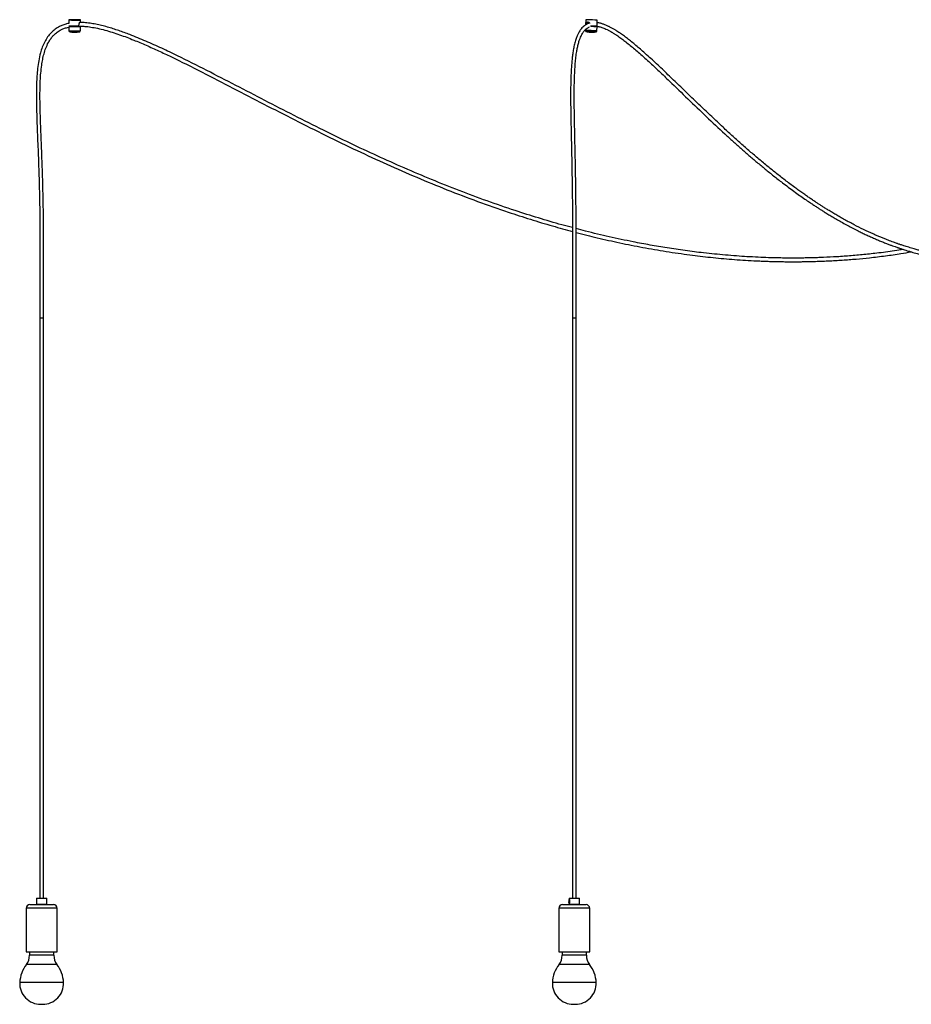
# Model space of a CAD drawing. Header units: millimetres. Extents: x 371 to 997, y 409 to 681.
# Tile 6 of 14: x 610 to 671, y 409 to 476. Entities that reach past the tile are written whole.
import ezdxf

# ---------------------------------------------------------------- set-up
doc = ezdxf.new("R2010")
doc.units = ezdxf.units.MM

msp = doc.modelspace()

# ---------------------------------------------------------------- linework, layer by layer
at = {"color": 7, "linetype": 'Continuous', "lineweight": 25}
for p, q in [((613.048, 475.963), (613.044, 475.716)), ((613.05, 476.454), (613.046, 476.215)), ((613.046, 476.215), (613.046, 476.2)), ((613.671, 475.994), (613.706, 475.996)), ((613.678, 476.024), (613.678, 476.012)), ((613.706, 475.995), (613.706, 475.996)), ((613.742, 476.036), (613.744, 476.135)), ((613.755, 476.023), (613.755, 475.998)), ((613.805, 476.003), (613.808, 476.005)), ((613.808, 476.011), (613.808, 476.005)), ((613.835, 475.705), (613.839, 476.002)), ((613.847, 476.272), (613.849, 476.443)), ((648.666, 476.463), (648.652, 476.102)), ((648.708, 476.132), (648.709, 476.162)), ((648.709, 476.162), (648.742, 476.161)), ((648.742, 476.151), (648.742, 476.161)), ((649.387, 476.007), (649.388, 476.019)), ((649.414, 475.994), (649.414, 475.994)), ((649.433, 475.696), (649.444, 475.992)), ((649.45, 476.034), (649.465, 476.434)), ((648.645, 475.778), (648.643, 475.725)), ((611.043, 455.901), (611.293, 455.901)), ((611.046, 455.901), (611.046, 415.901)), ((611.291, 415.901), (611.291, 455.901)), ((647.754, 455.901), (647.814, 455.901)), ((647.757, 455.901), (647.757, 415.901)), ((647.814, 455.901), (648.004, 455.901)), ((648.002, 415.901), (648.002, 455.901)), ((610.356, 415.451), (611.381, 415.451)), ((610.843, 415.901), (610.818, 415.876)), ((610.818, 415.876), (610.818, 415.476)), ((611.26, 415.876), (610.818, 415.876)), ((610.818, 415.476), (610.843, 415.451)), ((610.818, 415.476), (611.26, 415.476)), ((610.843, 415.901), (611.253, 415.901)), ((611.253, 415.901), (611.493, 415.901)), ((611.518, 415.876), (611.26, 415.876)), ((611.26, 415.476), (611.518, 415.476)), ((611.381, 415.451), (611.981, 415.451)), ((611.518, 415.876), (611.493, 415.901)), ((611.493, 415.451), (611.518, 415.476)), ((611.518, 415.476), (611.518, 415.876)), ((647.067, 415.451), (648.691, 415.451)), ((647.508, 415.553), (647.519, 415.553)), ((647.554, 415.901), (647.529, 415.876)), ((647.529, 415.876), (647.529, 415.823)), ((648.229, 415.876), (647.529, 415.876)), ((647.529, 415.528), (647.529, 415.476)), ((647.529, 415.476), (647.554, 415.451)), ((647.529, 415.476), (648.229, 415.476)), ((647.554, 415.901), (648.204, 415.901)), ((648.229, 415.876), (648.204, 415.901)), ((648.204, 415.901), (648.204, 415.901)), ((648.204, 415.451), (648.229, 415.476)), ((648.229, 415.476), (648.229, 415.876)), ((648.229, 415.476), (648.229, 415.476)), ((648.691, 415.451), (648.692, 415.451)), ((610.106, 415.201), (610.106, 412.201)), ((612.231, 412.201), (612.231, 415.201)), ((646.817, 415.201), (646.817, 412.201)), ((648.942, 412.201), (648.942, 415.201)), ((610.106, 412.201), (611.446, 412.201)), ((610.331, 412.201), (610.331, 411.966)), ((611.446, 412.201), (612.231, 412.201)), ((612.006, 411.966), (612.006, 412.201)), ((646.817, 412.201), (648.94, 412.201)), ((647.042, 412.201), (647.042, 411.966)), ((648.717, 411.966), (648.717, 412.201)), ((648.94, 412.201), (648.942, 412.201)), ((611.103, 408.581), (611.234, 408.581)), ((647.814, 408.581), (647.945, 408.581))]:
    msp.add_line(p, q, dxfattribs=at)
at = {"color": 8, "linetype": 'Continuous', "lineweight": 25}
for p, q in [((649.37, 475.625), (649.37, 475.625)), ((611.446, 415.201), (610.106, 415.201)), ((612.231, 415.201), (611.446, 415.201)), ((648.942, 415.201), (646.817, 415.201)), ((610.91, 411.966), (610.331, 411.966)), ((612.006, 411.966), (610.91, 411.966)), ((648.557, 411.966), (647.042, 411.966)), ((648.717, 411.966), (648.557, 411.966)), ((610.843, 411.329), (610.115, 411.329)), ((612.221, 411.329), (610.843, 411.329)), ((648.731, 411.329), (646.826, 411.329)), ((648.932, 411.329), (648.731, 411.329)), ((610.701, 410.082), (609.656, 410.082)), ((612.681, 410.082), (610.701, 410.082)), ((649.103, 410.082), (646.367, 410.082)), ((649.392, 410.082), (649.103, 410.082))]:
    msp.add_line(p, q, dxfattribs=at)
at = {"color": 7, "linetype": 'Continuous', "lineweight": 25, "flags": 128}
for points in [[(613.048, 476.012), (613.05, 476.011), (613.066, 476.008), (613.101, 476.005), (613.151, 476.002), (613.215, 475.999), (613.29, 475.996), (613.372, 475.994), (613.457, 475.993), (613.542, 475.992), (613.622, 475.992), (613.693, 475.993), (613.754, 475.994), (613.799, 475.996), (613.828, 475.999), (613.839, 476.002), (613.831, 476.005), (613.807, 476.008)], [(613.073, 476.458), (613.053, 476.456), (613.051, 476.453), (613.068, 476.449), (613.103, 476.446), (613.154, 476.443), (613.218, 476.44), (613.294, 476.438), (613.377, 476.436), (613.463, 476.434), (613.549, 476.434), (613.63, 476.434), (613.702, 476.434), (613.763, 476.436), (613.809, 476.438), (613.838, 476.44), (613.849, 476.443), (613.842, 476.446), (613.816, 476.449), (613.773, 476.453), (613.715, 476.456), (613.644, 476.458), (613.564, 476.46), (613.479, 476.462), (613.393, 476.463), (613.309, 476.463), (613.232, 476.463), (613.165, 476.462), (613.111, 476.46), (613.073, 476.458)], [(613.52, 476.447), (613.505, 476.446), (613.481, 476.446), (613.453, 476.446), (613.424, 476.446), (613.399, 476.447), (613.382, 476.448), (613.375, 476.449), (613.379, 476.45), (613.394, 476.451), (613.418, 476.451), (613.446, 476.451), (613.475, 476.451), (613.5, 476.45), (613.517, 476.449), (613.524, 476.448), (613.52, 476.447)], [(613.706, 475.996), (613.743, 475.997), (613.775, 475.999), (613.789, 476.002), (613.788, 476.004)], [(649.008, 476.051), (649.027, 476.05), (649.113, 476.047), (649.196, 476.044), (649.272, 476.041), (649.338, 476.039), (649.391, 476.036), (649.428, 476.035), (649.447, 476.034), (649.449, 476.034), (649.431, 476.034), (649.417, 476.035)], [(649.026, 476.05), (649.053, 476.049), (649.14, 476.046), (649.222, 476.043), (649.294, 476.04), (649.352, 476.038), (649.392, 476.036), (649.413, 476.035), (649.412, 476.035)]]:
    msp.add_lwpolyline(points, dxfattribs=at)
at = {"color": 8, "linetype": 'Continuous', "lineweight": 25, "flags": 128}
msp.add_lwpolyline([(613.812, 475.701), (613.832, 475.704), (613.835, 475.705)], dxfattribs=at)
at = {"color": 7, "linetype": 'Continuous', "lineweight": 25}
for centre, radius, start, end in [((613.548, 482.74), 6.707, 265.76569, 271.65981), ((613.29, 477.231), 1.235, 261.08015, 271.72), ((648.266, 462.367), 14.102, 87.74426, 88.374), ((645.767, 388.009), 88.502, 87.60478, 88.02236), ((646.751, 412.465), 63.585, 87.5724, 87.98377), ((613.497, 479.801), 4.179, 264.62385, 273.72759), ((645.851, 390.466), 85.231, 87.63397, 87.99727), ((610.356, 415.201), 0.25, 90, 180), ((611.981, 415.201), 0.25, 0, 90), ((647.067, 415.201), 0.25, 90, 180), ((648.692, 415.201), 0.25, 0, 90), ((609.281, 411.966), 1.05, 322.63184, 0), ((613.056, 411.966), 1.05, 180, 217.36816), ((645.992, 411.966), 1.05, 322.63184, 0), ((649.767, 411.966), 1.05, 180, 217.36816), ((611.907, 409.96), 2.255, 142.63184, 176.89623), ((610.429, 409.96), 2.255, 3.10377, 37.36816), ((648.618, 409.96), 2.255, 142.63184, 176.89623), ((647.14, 409.96), 2.255, 3.10377, 37.36816), ((611.103, 410.029), 1.448, 177.87986, 270), ((611.234, 410.029), 1.448, 270, 2.12014), ((647.814, 410.029), 1.448, 177.87986, 270), ((647.945, 410.029), 1.448, 270, 2.12014)]:
    msp.add_arc(centre, radius, start, end, dxfattribs=at)
at = {"color": 8, "linetype": 'Continuous', "lineweight": 25}
for centre, radius, start, end in [((613.53, 480.988), 5.294, 264.74002, 273.05499), ((645.721, 386.905), 88.868, 87.60618, 88.11611), ((648.342, 463.153), 12.501, 87.76198, 88.35739)]:
    msp.add_arc(centre, radius, start, end, dxfattribs=at)
at = {"color": 7, "linetype": 'Continuous', "lineweight": 25}
for points, knots in [([(613.046, 476.206), (612.994, 476.197), (612.852, 476.171), (612.634, 476.1), (612.364, 475.983), (612.086, 475.813), (611.808, 475.571), (611.567, 475.276), (611.366, 474.937), (611.206, 474.566), (611.069, 474.131), (610.963, 473.642), (610.887, 473.105), (610.832, 472.477), (610.804, 471.756), (610.802, 470.943), (610.818, 470.133), (610.844, 469.323), (610.876, 468.516), (610.909, 467.712), (610.94, 466.927), (610.963, 466.278), (610.98, 465.766), (610.992, 465.385), (611.002, 465.018), (611.01, 464.671), (611.018, 464.322), (611.026, 463.957), (611.033, 463.548), (611.039, 463.118), (611.044, 462.67), (611.048, 462.203), (611.051, 461.695), (611.053, 461.141), (611.054, 460.538), (611.054, 459.933), (611.052, 459.331), (611.05, 458.734), (611.048, 458.094), (611.046, 457.409), (611.044, 456.672), (611.044, 456.164), (611.043, 455.901)], [0, 0, 0, 0, 0.007696, 0.020833, 0.032814, 0.049873, 0.067297, 0.085262, 0.10369, 0.122873, 0.142269, 0.167939, 0.193157, 0.218502, 0.256605, 0.29462, 0.332752, 0.370639, 0.40855, 0.446377, 0.483684, 0.519053, 0.53779, 0.555671, 0.572623, 0.589436, 0.60456, 0.621633, 0.640772, 0.662118, 0.682087, 0.703891, 0.727668, 0.753578, 0.781798, 0.812532, 0.838604, 0.866522, 0.89644, 0.928531, 0.962982, 1, 1, 1, 1]), ([(611.293, 455.901), (611.294, 456.136), (611.294, 456.592), (611.295, 457.253), (611.297, 457.87), (611.299, 458.446), (611.301, 459.034), (611.303, 459.63), (611.304, 460.228), (611.304, 460.788), (611.303, 461.311), (611.301, 461.798), (611.298, 462.239), (611.294, 462.638), (611.289, 463.132), (611.28, 463.741), (611.265, 464.485), (611.246, 465.247), (611.219, 466.137), (611.182, 467.151), (611.136, 468.283), (611.09, 469.421), (611.055, 470.562), (611.049, 471.506), (611.072, 472.248), (611.107, 472.788), (611.161, 473.28), (611.235, 473.723), (611.326, 474.117), (611.451, 474.507), (611.602, 474.847), (611.767, 475.119), (611.921, 475.316), (612.061, 475.458), (612.185, 475.564), (612.306, 475.653), (612.456, 475.745), (612.647, 475.836), (612.848, 475.909), (612.989, 475.94), (613.047, 475.953)], [0, 0, 0, 0, 0.033749, 0.065243, 0.094649, 0.122122, 0.147799, 0.17892, 0.207434, 0.23356, 0.259106, 0.282307, 0.30333, 0.322324, 0.339413, 0.374045, 0.409571, 0.446044, 0.483247, 0.537148, 0.591316, 0.645598, 0.700177, 0.754844, 0.780789, 0.806526, 0.83239, 0.851697, 0.870787, 0.89039, 0.91049, 0.924077, 0.93632, 0.946579, 0.953113, 0.960057, 0.968582, 0.978856, 0.991111, 1, 1, 1, 1]), ([(613.094, 476.036), (613.099, 476.036), (613.114, 476.035), (613.194, 476.033), (613.317, 476.032), (613.444, 476.032), (613.518, 476.034), (613.546, 476.034)], [0, 0, 0, 0, 0.13078, 0.371685, 0.61259, 0.853495, 1, 1, 1, 1]), ([(613.108, 476.021), (613.116, 476.021), (613.133, 476.02), (613.211, 476.018), (613.327, 476.017), (613.46, 476.018), (613.586, 476.02), (613.649, 476.023), (613.678, 476.024)], [0, 0, 0, 0, 0.1467138, 0.3233569, 0.5, 0.6766431, 0.8532862, 1, 1, 1, 1]), ([(613.108, 476.009), (613.116, 476.008), (613.133, 476.007), (613.211, 476.005), (613.326, 476.005), (613.46, 476.005), (613.586, 476.008), (613.649, 476.01), (613.678, 476.012)], [0, 0, 0, 0, 0.1467138, 0.3233569, 0.5, 0.6766431, 0.8532862, 1, 1, 1, 1]), ([(613.698, 476.035), (613.696, 476.034), (613.69, 476.03), (613.683, 476.027), (613.678, 476.024)], [0, 0, 0, 0, 0.297237, 1, 1, 1, 1]), ([(613.678, 476.023), (613.683, 476.023), (613.737, 476.025), (613.843, 476.023), (613.996, 476.017), (614.237, 475.999), (614.581, 475.956), (615.04, 475.869), (615.53, 475.748), (616.036, 475.599), (616.54, 475.43), (617.032, 475.251), (617.644, 475.011), (618.377, 474.702), (619.232, 474.317), (620.519, 473.709), (622.227, 472.855), (624.354, 471.754), (626.479, 470.648), (628.609, 469.552), (630.75, 468.478), (632.864, 467.457), (634.953, 466.493), (637.018, 465.59), (639.102, 464.734), (641.204, 463.931), (643.122, 463.257), (644.847, 462.699), (646.323, 462.253), (647.297, 461.989), (647.758, 461.864)], [0, 0, 0, 0, 0.000378, 0.004451, 0.008597, 0.012812, 0.024182, 0.036789, 0.050718, 0.06517, 0.079599, 0.093815, 0.107639, 0.132866, 0.158269, 0.18351, 0.248112, 0.312647, 0.377181, 0.441818, 0.506339, 0.570905, 0.631732, 0.692561, 0.753363, 0.814164, 0.874927, 0.918104, 0.961244, 1, 1, 1, 1]), ([(613.678, 476.012), (613.683, 476.009), (613.69, 476.005), (613.699, 476), (613.704, 475.997), (613.706, 475.996)], [0, 0, 0, 0, 0.499995, 0.749997, 1, 1, 1, 1]), ([(613.744, 476.135), (613.745, 476.152), (613.748, 476.184), (613.765, 476.228), (613.787, 476.263), (613.81, 476.286), (613.828, 476.291), (613.838, 476.285), (613.841, 476.274), (613.841, 476.272)], [0, 0, 0, 0, 0.155723, 0.311169, 0.473668, 0.641588, 0.802204, 0.954931, 1, 1, 1, 1]), ([(613.807, 476.011), (613.803, 476.014), (613.797, 476.017), (613.791, 476.021), (613.79, 476.022)], [0, 0, 0, 0, 0.7813725, 1, 1, 1, 1]), ([(613.808, 476.011), (613.805, 476.012), (613.801, 476.015), (613.795, 476.019), (613.791, 476.021), (613.79, 476.022)], [0, 0, 0, 0, 0.391677, 0.783354, 1, 1, 1, 1]), ([(647.757, 462.126), (647.513, 462.19), (646.726, 462.397), (645.407, 462.788), (643.685, 463.332), (641.864, 463.96), (639.947, 464.674), (638.045, 465.433), (636.159, 466.233), (634.288, 467.071), (632.431, 467.941), (630.523, 468.87), (628.567, 469.854), (626.558, 470.889), (624.553, 471.932), (622.547, 472.971), (620.846, 473.827), (619.449, 474.494), (618.357, 474.986), (617.494, 475.342), (616.865, 475.578), (616.484, 475.713), (616.097, 475.84), (615.702, 475.958), (615.302, 476.063), (614.902, 476.151), (614.561, 476.21), (614.295, 476.243), (614.109, 476.26), (613.952, 476.269), (613.851, 476.273), (613.8, 476.273), (613.793, 476.273)], [0, 0, 0, 0, 0.0205241, 0.0662858, 0.112024, 0.1674715, 0.222955, 0.2784078, 0.3339335, 0.3893964, 0.4449547, 0.5004424, 0.5615999, 0.6226455, 0.6838062, 0.7449045, 0.8058898, 0.8383302, 0.8705346, 0.9031677, 0.9141662, 0.9250955, 0.9361027, 0.947291, 0.9585623, 0.9698196, 0.9806615, 0.9866759, 0.9917061, 0.9958508, 0.9994653, 1, 1, 1, 1]), ([(648.929, 476.228), (648.925, 476.227), (648.876, 476.215), (648.778, 476.175), (648.645, 476.103), (648.519, 476.007), (648.412, 475.902), (648.323, 475.792), (648.243, 475.676), (648.161, 475.534), (648.071, 475.342), (647.978, 475.09), (647.893, 474.787), (647.823, 474.455), (647.77, 474.124), (647.729, 473.793), (647.69, 473.389), (647.659, 472.913), (647.638, 472.364), (647.623, 471.592), (647.625, 470.594), (647.646, 469.374), (647.672, 468.158), (647.699, 466.948), (647.721, 465.751), (647.735, 464.816), (647.743, 464.143), (647.747, 463.726), (647.75, 463.312), (647.753, 462.915), (647.755, 462.519), (647.757, 462.111), (647.758, 461.661), (647.759, 461.203), (647.76, 460.739), (647.76, 460.273), (647.759, 459.771), (647.759, 459.231), (647.758, 458.652), (647.756, 458.032), (647.755, 457.368), (647.754, 456.652), (647.754, 456.157), (647.754, 455.901)], [0, 0, 0, 0, 0.001078, 0.012083, 0.024726, 0.035341, 0.046082, 0.055065, 0.062339, 0.072159, 0.083951, 0.097851, 0.114994, 0.131664, 0.147793, 0.163507, 0.179232, 0.205261, 0.230772, 0.256311, 0.313511, 0.3706, 0.427373, 0.484041, 0.540294, 0.595254, 0.615074, 0.634566, 0.653687, 0.67312, 0.690243, 0.709232, 0.730213, 0.753333, 0.773479, 0.795195, 0.818589, 0.843792, 0.870952, 0.89969, 0.930646, 0.964013, 1, 1, 1, 1]), ([(648.004, 455.901), (648.004, 456.138), (648.004, 456.598), (648.005, 457.264), (648.006, 457.885), (648.007, 458.465), (648.008, 459.057), (648.009, 459.656), (648.01, 460.257), (648.01, 460.819), (648.009, 461.343), (648.008, 461.831), (648.006, 462.273), (648.004, 462.672), (648.001, 463.167), (647.997, 463.78), (647.988, 464.531), (647.978, 465.301), (647.963, 466.199), (647.943, 467.222), (647.918, 468.364), (647.893, 469.511), (647.875, 470.662), (647.873, 471.614), (647.888, 472.363), (647.91, 472.911), (647.943, 473.415), (647.989, 473.873), (648.04, 474.239), (648.099, 474.556), (648.163, 474.827), (648.234, 475.062), (648.306, 475.251), (648.37, 475.392), (648.432, 475.504), (648.495, 475.604), (648.569, 475.701), (648.657, 475.795), (648.755, 475.874), (648.843, 475.926), (648.899, 475.954), (648.924, 475.962), (648.926, 475.963)], [0, 0, 0, 0, 0.03393, 0.065573, 0.095101, 0.122669, 0.14842, 0.179607, 0.208159, 0.234298, 0.259833, 0.283001, 0.303972, 0.322896, 0.339899, 0.374674, 0.410447, 0.447167, 0.484613, 0.538826, 0.593272, 0.647872, 0.702699, 0.757675, 0.783695, 0.809678, 0.836208, 0.856192, 0.876275, 0.890165, 0.904378, 0.918854, 0.929139, 0.938102, 0.945884, 0.952848, 0.961229, 0.971614, 0.982579, 0.992511, 0.999215, 1, 1, 1, 1]), ([(648.709, 476.162), (648.71, 476.178), (648.713, 476.21), (648.728, 476.253), (648.752, 476.287), (648.785, 476.307), (648.824, 476.31), (648.864, 476.297), (648.901, 476.269), (648.928, 476.236), (648.935, 476.21), (648.938, 476.2)], [0, 0, 0, 0, 0.113631, 0.227059, 0.345635, 0.468165, 0.585366, 0.696811, 0.809931, 0.929676, 1, 1, 1, 1]), ([(648.742, 476.161), (648.744, 476.177), (648.746, 476.208), (648.76, 476.251), (648.782, 476.285), (648.812, 476.305), (648.836, 476.306), (648.846, 476.306)], [0, 0, 0, 0, 0.20064, 0.400805, 0.61294, 0.834732, 1, 1, 1, 1]), ([(649.019, 476.036), (649.045, 476.036), (649.118, 476.035), (649.236, 476.033), (649.346, 476.032), (649.414, 476.032), (649.413, 476.034), (649.412, 476.035)], [0, 0, 0, 0, 0.119499, 0.339624, 0.55975, 0.779875, 1, 1, 1, 1]), ([(649.02, 476.021), (649.044, 476.02), (649.112, 476.019), (649.222, 476.018), (649.322, 476.017), (649.38, 476.017), (649.381, 476.019), (649.381, 476.02)], [0, 0, 0, 0, 0.131996, 0.374059, 0.616122, 0.858186, 1, 1, 1, 1]), ([(649.044, 476.008), (649.06, 476.008), (649.12, 476.007), (649.221, 476.005), (649.322, 476.005), (649.381, 476.005), (649.382, 476.007), (649.382, 476.007)], [0, 0, 0, 0, 0.089589, 0.336933, 0.584278, 0.831622, 1, 1, 1, 1]), ([(649.387, 476.019), (649.392, 476.022), (649.401, 476.027), (649.411, 476.032), (649.415, 476.034)], [0, 0, 0, 0, 0.499989, 1, 1, 1, 1]), ([(649.414, 475.991), (649.409, 475.994), (649.4, 475.999), (649.392, 476.005), (649.387, 476.007)], [0, 0, 0, 0, 0.504247, 1, 1, 1, 1]), ([(649.388, 476.015), (649.407, 476.014), (649.457, 476.009), (649.531, 475.995), (649.622, 475.974), (649.724, 475.945), (649.847, 475.903), (649.985, 475.847), (650.141, 475.776), (650.306, 475.69), (650.475, 475.594), (650.638, 475.494), (650.795, 475.392), (650.942, 475.292), (651.13, 475.159), (651.368, 474.98), (651.663, 474.748), (651.97, 474.495), (652.424, 474.106), (653.011, 473.579), (653.73, 472.907), (654.627, 472.049), (655.708, 471), (656.978, 469.78), (658.011, 468.811), (658.805, 468.088), (659.357, 467.595), (659.912, 467.11), (660.47, 466.634), (661.039, 466.162), (661.626, 465.688), (662.156, 465.275), (662.623, 464.922), (663.016, 464.632), (663.398, 464.356), (663.757, 464.105), (664.063, 463.895), (664.32, 463.723), (664.532, 463.583), (664.735, 463.451), (664.942, 463.319), (665.173, 463.174), (665.432, 463.015), (665.72, 462.842), (666.035, 462.658), (666.372, 462.467), (666.724, 462.274), (667.082, 462.084), (667.415, 461.915), (667.722, 461.764), (668.003, 461.631), (668.284, 461.501), (668.565, 461.377), (668.846, 461.257), (669.122, 461.143), (669.382, 461.04), (669.614, 460.951), (669.81, 460.879), (669.972, 460.821), (670.089, 460.779), (670.174, 460.75), (670.246, 460.725), (670.333, 460.696), (670.441, 460.66), (670.575, 460.617), (670.738, 460.565), (670.925, 460.508), (671.12, 460.451), (671.312, 460.397), (671.497, 460.347), (671.675, 460.301), (671.845, 460.258), (672.032, 460.213), (672.233, 460.168), (672.456, 460.12), (672.687, 460.074), (672.936, 460.027), (673.205, 459.982), (673.494, 459.937), (673.769, 459.901), (674.027, 459.87), (674.262, 459.846), (674.495, 459.826), (674.713, 459.81), (674.914, 459.798), (675.094, 459.79), (675.252, 459.785), (675.382, 459.781), (675.479, 459.779), (675.557, 459.778), (675.634, 459.778), (675.729, 459.777), (675.847, 459.778), (675.986, 459.78), (676.147, 459.783), (676.323, 459.789), (676.505, 459.798), (676.683, 459.808), (676.854, 459.821), (677.059, 459.838), (677.294, 459.861), (677.554, 459.891), (677.805, 459.925), (678.064, 459.965), (678.343, 460.013), (678.645, 460.072), (678.94, 460.136), (679.224, 460.204), (679.491, 460.274), (679.754, 460.348), (679.998, 460.422), (680.209, 460.49), (680.383, 460.549), (680.522, 460.598), (680.629, 460.636), (680.723, 460.672), (680.829, 460.711), (680.954, 460.76), (681.101, 460.819), (681.266, 460.887), (681.447, 460.965), (681.636, 461.049), (681.82, 461.134), (682.025, 461.233), (682.248, 461.345), (682.485, 461.47), (682.713, 461.596), (682.949, 461.731), (683.207, 461.886), (683.49, 462.064), (683.796, 462.268), (684.125, 462.499), (684.442, 462.736), (684.73, 462.963), (684.974, 463.165), (685.191, 463.351), (685.381, 463.521), (685.545, 463.672), (685.687, 463.806), (685.817, 463.932), (685.945, 464.059), (686.079, 464.196), (686.226, 464.348), (686.387, 464.522), (686.567, 464.721), (686.763, 464.948), (686.977, 465.204), (687.196, 465.48), (687.414, 465.769), (687.62, 466.053), (687.811, 466.332), (687.984, 466.595), (688.14, 466.842), (688.279, 467.073), (688.403, 467.287), (688.522, 467.499), (688.642, 467.721), (688.772, 467.971), (688.909, 468.248), (689.054, 468.56), (689.207, 468.907), (689.365, 469.294), (689.51, 469.681), (689.642, 470.066), (689.761, 470.442), (689.879, 470.855), (689.993, 471.306), (690.094, 471.767), (690.181, 472.234), (690.254, 472.705), (690.316, 473.207), (690.362, 473.745), (690.39, 474.211), (690.394, 474.498), (690.395, 474.594)], [0, 0, 0, 0, 0.001384, 0.003475, 0.005125, 0.00777, 0.010488, 0.01362, 0.017275, 0.02122, 0.024954, 0.029007, 0.032617, 0.035906, 0.039323, 0.045809, 0.052812, 0.060269, 0.067791, 0.085501, 0.10282, 0.120211, 0.151185, 0.182162, 0.213175, 0.226433, 0.239712, 0.252999, 0.26627, 0.279662, 0.293541, 0.307925, 0.317036, 0.326339, 0.335422, 0.343744, 0.351285, 0.356655, 0.361531, 0.365949, 0.370619, 0.375799, 0.381801, 0.388375, 0.395526, 0.403258, 0.41135, 0.41943, 0.427489, 0.433805, 0.440107, 0.446393, 0.452663, 0.458916, 0.465151, 0.471123, 0.476225, 0.480565, 0.484141, 0.486952, 0.488326, 0.489794, 0.491713, 0.494084, 0.496906, 0.50059, 0.504836, 0.509227, 0.513453, 0.517512, 0.521405, 0.525131, 0.52869, 0.533637, 0.538314, 0.543317, 0.548747, 0.554606, 0.560892, 0.567605, 0.572557, 0.577716, 0.582949, 0.587716, 0.591961, 0.596021, 0.599453, 0.602259, 0.604439, 0.605768, 0.60738, 0.609447, 0.611967, 0.615006, 0.618516, 0.622477, 0.626472, 0.63033, 0.634051, 0.637635, 0.643696, 0.649323, 0.654569, 0.660124, 0.666197, 0.672785, 0.679881, 0.685493, 0.691381, 0.697407, 0.702797, 0.70743, 0.711314, 0.714294, 0.716617, 0.718365, 0.720586, 0.723597, 0.726706, 0.730356, 0.734538, 0.738831, 0.742935, 0.74685, 0.752625, 0.757945, 0.762814, 0.768109, 0.773968, 0.780426, 0.787468, 0.795077, 0.803231, 0.809621, 0.815387, 0.820537, 0.825082, 0.829036, 0.832407, 0.835385, 0.838512, 0.841794, 0.845314, 0.84936, 0.853855, 0.858853, 0.864336, 0.870286, 0.875975, 0.88162, 0.886836, 0.891636, 0.896033, 0.900038, 0.903661, 0.906913, 0.910645, 0.914564, 0.918912, 0.923674, 0.928835, 0.93438, 0.940422, 0.945083, 0.950096, 0.955454, 0.961156, 0.967207, 0.972524, 0.978107, 0.983979, 0.99017, 0.996722, 1, 1, 1, 1]), ([(690.145, 474.606), (690.144, 474.507), (690.14, 474.217), (690.112, 473.75), (690.065, 473.216), (690.003, 472.717), (689.93, 472.25), (689.843, 471.788), (689.742, 471.332), (689.628, 470.886), (689.51, 470.478), (689.392, 470.107), (689.261, 469.729), (689.117, 469.348), (688.961, 468.968), (688.81, 468.627), (688.666, 468.321), (688.531, 468.049), (688.403, 467.803), (688.277, 467.571), (688.143, 467.336), (687.995, 467.085), (687.827, 466.812), (687.636, 466.519), (687.423, 466.207), (687.194, 465.891), (686.962, 465.586), (686.738, 465.307), (686.528, 465.057), (686.334, 464.836), (686.158, 464.642), (686.001, 464.475), (685.86, 464.329), (685.728, 464.196), (685.602, 464.072), (685.467, 463.941), (685.31, 463.794), (685.12, 463.622), (684.899, 463.429), (684.647, 463.218), (684.37, 462.996), (684.083, 462.779), (683.803, 462.577), (683.538, 462.396), (683.288, 462.232), (683.053, 462.085), (682.835, 461.954), (682.628, 461.835), (682.42, 461.719), (682.197, 461.6), (681.954, 461.477), (681.725, 461.365), (681.512, 461.267), (681.326, 461.184), (681.148, 461.108), (680.989, 461.043), (680.853, 460.989), (680.743, 460.946), (680.658, 460.914), (680.587, 460.888), (680.515, 460.861), (680.429, 460.83), (680.311, 460.789), (680.159, 460.737), (679.968, 460.675), (679.746, 460.607), (679.503, 460.537), (679.253, 460.47), (679.009, 460.409), (678.728, 460.345), (678.416, 460.281), (678.081, 460.221), (677.773, 460.173), (677.474, 460.133), (677.162, 460.098), (676.882, 460.073), (676.639, 460.056), (676.441, 460.045), (676.242, 460.036), (676.054, 460.031), (675.899, 460.028), (675.776, 460.028), (675.682, 460.028), (675.605, 460.028), (675.541, 460.029), (675.465, 460.03), (675.36, 460.032), (675.215, 460.036), (675.036, 460.043), (674.825, 460.054), (674.582, 460.07), (674.319, 460.092), (674.05, 460.119), (673.79, 460.15), (673.528, 460.185), (673.267, 460.225), (673.008, 460.268), (672.768, 460.313), (672.545, 460.357), (672.332, 460.402), (672.107, 460.453), (671.858, 460.512), (671.583, 460.582), (671.332, 460.651), (671.11, 460.714), (670.93, 460.768), (670.76, 460.82), (670.609, 460.868), (670.481, 460.91), (670.375, 460.946), (670.291, 460.974), (670.217, 461), (670.14, 461.026), (670.05, 461.058), (669.932, 461.101), (669.783, 461.155), (669.6, 461.224), (669.393, 461.304), (669.169, 461.394), (668.937, 461.49), (668.702, 461.59), (668.331, 461.754), (667.821, 461.991), (667.282, 462.262), (666.847, 462.492), (666.522, 462.67), (666.208, 462.847), (665.914, 463.018), (665.642, 463.18), (665.392, 463.332), (665.167, 463.472), (664.967, 463.6), (664.781, 463.719), (664.594, 463.842), (664.393, 463.975), (664.175, 464.121), (663.942, 464.281), (663.693, 464.455), (663.428, 464.643), (663.023, 464.935), (662.492, 465.331), (661.852, 465.828), (661.223, 466.333), (660.601, 466.85), (659.978, 467.383), (659.359, 467.927), (658.743, 468.481), (658.072, 469.097), (657.348, 469.776), (656.57, 470.519), (655.793, 471.267), (655.017, 472.019), (654.24, 472.767), (653.456, 473.508), (652.829, 474.081), (652.36, 474.491), (652.056, 474.749), (651.758, 474.992), (651.473, 475.215), (651.205, 475.413), (650.985, 475.566), (650.801, 475.687), (650.642, 475.786), (650.468, 475.887), (650.286, 475.983), (650.126, 476.059), (649.997, 476.112), (649.9, 476.149), (649.809, 476.18), (649.721, 476.206), (649.628, 476.23), (649.541, 476.248), (649.482, 476.256), (649.459, 476.259)], [0, 0, 0, 0, 0.00341, 0.009958, 0.016141, 0.022001, 0.02757, 0.032873, 0.038905, 0.044587, 0.049922, 0.054909, 0.05954, 0.065539, 0.071063, 0.076198, 0.080929, 0.085237, 0.089108, 0.092912, 0.096755, 0.101093, 0.105943, 0.11132, 0.117245, 0.123613, 0.129956, 0.135843, 0.141254, 0.146264, 0.150738, 0.154661, 0.158104, 0.161364, 0.164463, 0.16748, 0.171397, 0.176015, 0.18135, 0.187416, 0.194233, 0.201212, 0.207814, 0.214019, 0.219815, 0.225298, 0.230334, 0.234922, 0.239587, 0.244682, 0.250214, 0.256187, 0.26033, 0.264664, 0.268806, 0.272405, 0.275457, 0.277958, 0.279808, 0.281191, 0.282727, 0.284672, 0.287027, 0.29063, 0.294908, 0.299866, 0.305489, 0.31116, 0.316584, 0.321758, 0.329915, 0.337343, 0.344034, 0.350334, 0.357199, 0.364682, 0.368884, 0.37326, 0.377801, 0.382028, 0.385658, 0.388092, 0.390156, 0.391851, 0.393175, 0.394404, 0.396877, 0.400079, 0.404012, 0.408678, 0.414076, 0.420072, 0.426096, 0.431838, 0.437298, 0.443429, 0.449157, 0.454483, 0.459405, 0.46396, 0.468681, 0.474376, 0.480501, 0.487053, 0.491114, 0.495297, 0.499141, 0.502482, 0.505372, 0.507739, 0.509584, 0.511018, 0.512694, 0.514722, 0.517099, 0.52063, 0.524727, 0.529386, 0.534553, 0.539815, 0.545091, 0.550378, 0.564979, 0.579659, 0.587177, 0.59471, 0.60197, 0.608728, 0.614986, 0.620749, 0.626018, 0.630564, 0.634684, 0.638932, 0.643607, 0.648706, 0.654121, 0.659936, 0.666146, 0.672739, 0.68847, 0.703648, 0.71827, 0.733347, 0.748281, 0.763229, 0.77816, 0.793088, 0.812169, 0.831206, 0.850282, 0.869342, 0.888396, 0.907456, 0.926704, 0.933989, 0.941292, 0.948472, 0.955183, 0.961417, 0.967211, 0.970462, 0.974086, 0.978035, 0.982256, 0.986318, 0.988647, 0.990733, 0.992635, 0.994507, 0.996359, 0.998533, 1, 1, 1, 1]), ([(613.046, 475.716), (613.045, 475.713), (613.044, 475.7), (613.051, 475.682), (613.063, 475.664), (613.077, 475.652), (613.089, 475.646), (613.095, 475.644), (613.097, 475.643)], [0, 0, 0, 0, 0.100093, 0.3521714, 0.5563793, 0.7325174, 0.8853768, 1, 1, 1, 1]), ([(613.115, 475.639), (613.128, 475.636), (613.173, 475.626), (613.245, 475.615), (613.322, 475.606), (613.377, 475.602), (613.413, 475.6), (613.429, 475.599), (613.436, 475.599), (613.439, 475.599), (613.441, 475.599), (613.445, 475.599), (613.458, 475.599), (613.489, 475.6), (613.544, 475.602), (613.632, 475.61), (613.708, 475.618), (613.757, 475.629), (613.762, 475.63)], [0, 0, 0, 0, 0.0628551, 0.2074033, 0.3273939, 0.4114221, 0.4625909, 0.4920145, 0.4984863, 0.5007892, 0.5033798, 0.5075334, 0.5251399, 0.5741257, 0.6545895, 0.774386, 0.9748626, 1, 1, 1, 1]), ([(613.755, 475.629), (613.757, 475.629), (613.763, 475.63), (613.771, 475.631), (613.784, 475.634), (613.799, 475.641), (613.816, 475.654), (613.829, 475.675), (613.836, 475.694), (613.835, 475.704), (613.834, 475.706)], [0, 0, 0, 0, 0.110362, 0.286523, 0.409512, 0.519159, 0.652808, 0.805539, 0.971423, 1, 1, 1, 1]), ([(648.643, 475.726), (648.643, 475.725), (648.641, 475.715), (648.646, 475.697), (648.657, 475.677), (648.67, 475.664), (648.681, 475.657), (648.688, 475.654), (648.691, 475.653)], [0, 0, 0, 0, 0.040311, 0.333333, 0.564249, 0.75749, 0.920268, 1, 1, 1, 1]), ([(648.706, 475.649), (648.712, 475.647), (648.751, 475.637), (648.819, 475.624), (648.904, 475.611), (648.974, 475.603), (649.016, 475.6), (649.034, 475.599)], [0, 0, 0, 0, 0.0613928, 0.3608531, 0.6225114, 0.8379401, 1, 1, 1, 1]), ([(649.034, 475.599), (649.052, 475.599), (649.109, 475.599), (649.215, 475.605), (649.309, 475.613), (649.363, 475.624), (649.368, 475.625)], [0, 0, 0, 0, 0.161348, 0.509357, 0.952811, 1, 1, 1, 1]), ([(649.368, 475.624), (649.374, 475.626), (649.386, 475.628), (649.404, 475.638), (649.421, 475.655), (649.431, 475.676), (649.432, 475.69), (649.432, 475.696)], [0, 0, 0, 0, 0.163754, 0.348451, 0.589497, 0.839065, 1, 1, 1, 1]), ([(670.557, 460.623), (670.354, 460.589), (669.745, 460.489), (668.798, 460.368), (667.721, 460.25), (666.729, 460.165), (665.759, 460.101), (665.016, 460.067), (664.491, 460.05), (664.174, 460.041), (663.864, 460.035), (663.574, 460.031), (663.319, 460.029), (663.111, 460.028), (662.95, 460.027), (662.821, 460.028), (662.695, 460.028), (662.542, 460.029), (662.342, 460.031), (662.102, 460.035), (661.836, 460.04), (661.555, 460.047), (661.125, 460.059), (660.532, 460.083), (659.795, 460.122), (659.043, 460.172), (658.294, 460.233), (657.541, 460.304), (656.613, 460.404), (655.526, 460.54), (654.293, 460.722), (653.103, 460.923), (651.773, 461.174), (650.291, 461.49), (648.98, 461.798), (648.222, 462.002), (648.007, 462.06)], [0, 0, 0, 0, 0.027086, 0.081363, 0.125703, 0.169917, 0.212655, 0.253871, 0.26801, 0.281954, 0.295702, 0.308895, 0.320175, 0.329258, 0.336361, 0.341482, 0.346193, 0.352961, 0.36175, 0.372563, 0.384533, 0.396895, 0.409649, 0.441263, 0.475053, 0.507059, 0.540636, 0.574051, 0.606816, 0.663687, 0.71843, 0.771028, 0.822765, 0.896713, 0.970631, 1, 1, 1, 1]), ([(648.008, 461.797), (648.492, 461.673), (649.491, 461.417), (651.021, 461.074), (652.604, 460.757), (654.216, 460.478), (655.773, 460.253), (657.282, 460.074), (658.749, 459.939), (659.881, 459.865), (660.657, 459.828), (661.048, 459.812), (661.413, 459.8), (661.74, 459.792), (662.028, 459.786), (662.277, 459.782), (662.488, 459.78), (662.669, 459.778), (662.852, 459.778), (663.061, 459.777), (663.32, 459.778), (663.626, 459.781), (663.987, 459.787), (664.402, 459.797), (664.871, 459.812), (665.527, 459.84), (666.343, 459.887), (667.293, 459.96), (668.286, 460.057), (669.317, 460.181), (670.275, 460.316), (670.862, 460.418), (671.096, 460.458)], [0, 0, 0, 0, 0.064249, 0.1326, 0.201693, 0.271886, 0.343124, 0.404273, 0.467505, 0.532767, 0.550326, 0.567558, 0.583231, 0.597279, 0.609706, 0.620333, 0.6294, 0.636908, 0.643634, 0.652992, 0.663798, 0.676952, 0.69245, 0.710285, 0.730446, 0.752883, 0.794836, 0.835712, 0.875502, 0.923311, 0.969433, 1, 1, 1, 1]), ([(647.5, 415.686), (647.5, 415.685), (647.499, 415.672), (647.5, 415.656), (647.5, 415.644), (647.5, 415.644)], [0, 0, 0, 0, 0.060422, 0.988993, 1, 1, 1, 1]), ([(647.523, 415.814), (647.522, 415.814), (647.519, 415.812), (647.514, 415.805), (647.509, 415.797), (647.506, 415.789), (647.504, 415.782), (647.503, 415.773), (647.501, 415.756), (647.5, 415.725), (647.5, 415.699), (647.5, 415.686)], [0, 0, 0, 0, 0.0059557, 0.0782599, 0.1407328, 0.1936668, 0.2450643, 0.3244207, 0.5437413, 0.7738775, 1, 1, 1, 1]), ([(647.5, 415.644), (647.5, 415.631), (647.501, 415.607), (647.502, 415.584), (647.504, 415.572), (647.505, 415.563), (647.508, 415.557), (647.509, 415.554)], [0, 0, 0, 0, 0.311057, 0.637177, 0.817715, 0.918491, 1, 1, 1, 1]), ([(647.529, 415.536), (647.529, 415.537), (647.526, 415.541), (647.521, 415.562), (647.516, 415.591), (647.512, 415.614), (647.51, 415.625), (647.509, 415.631), (647.508, 415.635), (647.507, 415.637), (647.506, 415.638), (647.506, 415.639), (647.505, 415.639), (647.505, 415.639), (647.504, 415.638), (647.504, 415.638)], [0, 0, 0, 0, 0.121388, 0.419903, 0.710515, 0.839904, 0.886781, 0.929719, 0.951597, 0.966558, 0.974732, 0.981382, 0.988063, 0.995969, 1, 1, 1, 1]), ([(647.504, 415.638), (647.506, 415.621), (647.509, 415.589), (647.514, 415.562), (647.517, 415.559), (647.517, 415.558)], [0, 0, 0, 0, 0.448517, 0.819724, 1, 1, 1, 1]), ([(647.504, 415.638), (647.505, 415.63), (647.505, 415.61), (647.506, 415.581), (647.508, 415.56), (647.509, 415.551), (647.51, 415.553), (647.51, 415.554)], [0, 0, 0, 0, 0.162725, 0.430001, 0.697277, 0.964553, 1, 1, 1, 1]), ([(647.517, 415.555), (647.52, 415.551), (647.525, 415.542), (647.53, 415.533), (647.533, 415.528)], [0, 0, 0, 0, 0.499843, 1, 1, 1, 1]), ([(647.523, 415.813), (647.523, 415.814), (647.523, 415.816), (647.523, 415.803), (647.523, 415.777), (647.523, 415.738), (647.525, 415.692), (647.527, 415.642), (647.53, 415.597), (647.533, 415.565), (647.535, 415.554), (647.535, 415.551)], [0, 0, 0, 0, 0.047807, 0.172407, 0.298866, 0.425434, 0.554592, 0.683718, 0.814371, 0.945681, 1, 1, 1, 1]), ([(647.533, 415.799), (647.53, 415.803), (647.527, 415.808), (647.524, 415.813), (647.524, 415.813)], [0, 0, 0, 0, 0.914229, 1, 1, 1, 1]), ([(647.53, 415.823), (647.53, 415.822), (647.53, 415.819), (647.537, 415.798), (647.546, 415.762), (647.555, 415.716), (647.557, 415.665), (647.552, 415.618), (647.543, 415.577), (647.534, 415.546), (647.529, 415.528), (647.53, 415.528), (647.53, 415.528)], [0, 0, 0, 0, 0.069073, 0.177887, 0.291941, 0.411919, 0.525788, 0.630388, 0.73735, 0.853918, 0.973377, 1, 1, 1, 1]), ([(647.533, 415.798), (647.533, 415.797), (647.533, 415.793), (647.535, 415.765), (647.536, 415.724), (647.539, 415.676), (647.542, 415.629), (647.545, 415.606), (647.546, 415.595)], [0, 0, 0, 0, 0.1679, 0.339518, 0.511135, 0.682753, 0.854371, 1, 1, 1, 1]), ([(647.548, 415.75), (647.548, 415.742), (647.549, 415.72), (647.551, 415.681), (647.553, 415.655), (647.554, 415.645)], [0, 0, 0, 0, 0.295638, 0.721116, 1, 1, 1, 1])]:
    msp.add_open_spline(points, degree=3, knots=knots, dxfattribs=at)

doc.saveas('drawing.dxf')
